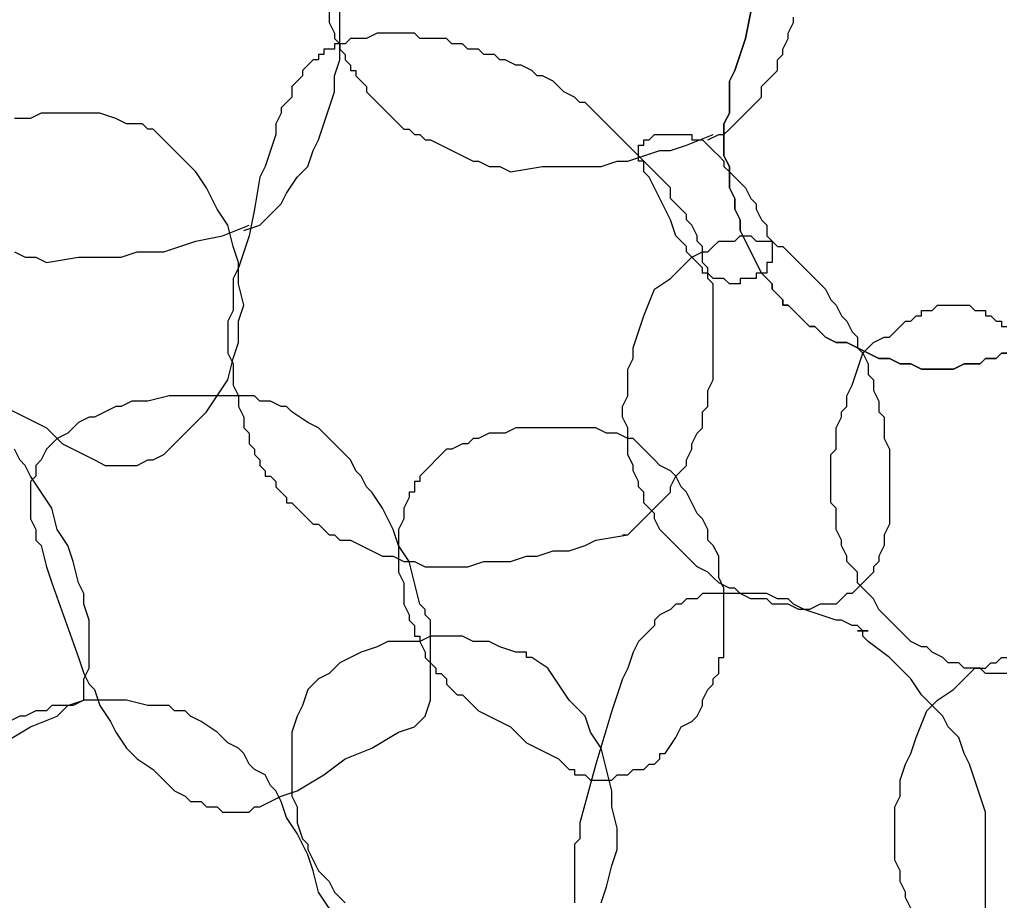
# Model space of a CAD drawing. Header units: millimetres. Extents: x 14 to 424, y 0 to 287.
# Tile 56 of 104: x 346.38 to 354.05, y 116.01 to 122.86. Entities that reach past the tile are written whole.
import ezdxf

# ---------------------------------------------------------------- set-up
doc = ezdxf.new("R2010")
doc.units = ezdxf.units.MM
doc.layers.add('PDF _0', color=7, linetype='Continuous')

msp = doc.modelspace()

# ---------------------------------------------------------------- linework, layer by layer
at = {"layer": 'PDF _0', "lineweight": 25}
for points in [[(348.1287, 121.2219), (348.2533, 121.2634), (348.2948, 121.305), (348.3364, 121.3465), (348.3779, 121.3881), (348.4195, 121.4296), (348.461, 121.5127), (348.5441, 121.6373), (348.6272, 121.7204), (348.6687, 121.845), (348.7103, 121.9281), (348.7518, 122.0527), (348.7933, 122.1774), (348.8349, 122.302), (348.8349, 122.4266), (348.8764, 122.5513), (348.8764, 122.6759), (348.8764, 122.8005), (348.8764, 122.9251)], [(348.7933, 122.9251), (348.7933, 122.8421), (348.8349, 122.759), (348.8349, 122.7174), (348.8764, 122.6759), (348.8764, 122.6343), (348.918, 122.5928), (348.918, 122.5513), (348.9595, 122.5097), (348.9595, 122.4682), (349.0011, 122.4682), (349.0011, 122.4266), (349.0426, 122.3851), (349.0841, 122.3435), (349.0841, 122.302), (349.1257, 122.2605), (349.1672, 122.2189), (349.2088, 122.1774), (349.2503, 122.1358), (349.2919, 122.0943), (349.3334, 122.0527), (349.3749, 122.0112), (349.4165, 122.0112), (349.458, 121.9697), (349.4996, 121.9697), (349.5411, 121.9281), (349.5827, 121.9281), (349.6657, 121.8866), (349.7488, 121.845), (349.8319, 121.8035), (349.915, 121.7619), (349.9565, 121.7619), (350.0396, 121.7204), (350.1227, 121.7204), (350.2058, 121.6789), (350.4551, 121.7204), (350.5797, 121.7204), (350.7043, 121.7204), (350.7874, 121.7204), (350.912, 121.7204), (351.0367, 121.7619), (351.1197, 121.7619), (351.2444, 121.8035), (351.369, 121.845), (351.4521, 121.845), (351.5767, 121.8866), (351.7844, 121.9697)], [(352.0752, 122.9251), (352.0337, 122.7174), (351.9506, 122.4682), (351.9091, 122.3851), (351.9091, 122.3435), (351.9091, 122.302), (351.9091, 122.2189), (351.9091, 122.1358), (351.8675, 122.0527), (351.8675, 121.9697), (351.8675, 121.8866), (351.8675, 121.8035), (351.9091, 121.7204), (351.9091, 121.6373), (351.9091, 121.5542), (351.9506, 121.4711), (351.9506, 121.3881), (351.9921, 121.305), (351.9921, 121.2219), (352.0337, 121.1388), (352.0752, 121.0557), (352.1168, 120.9726), (352.1583, 120.8895), (352.1999, 120.848), (352.2414, 120.8065), (352.2414, 120.7649), (352.2829, 120.7234), (352.3245, 120.6818), (352.3245, 120.6403), (352.366, 120.6403), (352.4076, 120.5987), (352.4491, 120.5572), (352.4907, 120.5157), (352.5322, 120.4741), (352.5737, 120.4741), (352.6568, 120.391), (352.7399, 120.3495), (352.823, 120.3495), (352.9061, 120.3079), (352.9892, 120.2664), (353.0723, 120.2249), (353.1553, 120.2249), (353.2384, 120.1833), (353.3215, 120.1833), (353.4046, 120.1418), (353.4877, 120.1418), (353.6123, 120.1418), (353.6539, 120.1418), (353.7369, 120.1833), (353.7785, 120.1833), (353.82, 120.1833), (353.8616, 120.1833), (353.9031, 120.2249), (353.9447, 120.2249), (353.9862, 120.2249), (354.0277, 120.2664), (354.0693, 120.2664)], [(354.0693, 120.2664), (354.0277, 120.2664), (353.9862, 120.2249), (353.9447, 120.2249), (353.9031, 120.2249), (353.8616, 120.1833), (353.82, 120.1833), (353.7785, 120.1833), (353.7369, 120.1833), (353.6539, 120.1418), (353.6123, 120.1418), (353.4877, 120.1418), (353.4046, 120.1418), (353.3215, 120.1833), (353.2384, 120.1833), (353.1553, 120.2249), (353.0723, 120.2249), (352.9892, 120.2664), (352.9061, 120.3079), (352.823, 120.3495), (352.7399, 120.3495), (352.6568, 120.391), (352.5737, 120.4741), (352.5322, 120.4741), (352.4907, 120.5157), (352.4491, 120.5572), (352.4076, 120.5987), (352.366, 120.6403), (352.3245, 120.6403), (352.3245, 120.6818), (352.2829, 120.7234), (352.2414, 120.7649), (352.2414, 120.8065), (352.1999, 120.848), (352.1583, 120.8895), (352.1168, 120.9726), (352.0752, 121.0557), (352.0337, 121.1388), (351.9921, 121.2219), (351.9921, 121.305), (351.9506, 121.3881), (351.9506, 121.4711), (351.9091, 121.5542), (351.9091, 121.6373), (351.9091, 121.7204), (351.8675, 121.8035), (351.8675, 121.8866), (351.8675, 121.9697), (351.8675, 122.0527), (351.9091, 122.1358), (351.9091, 122.2189), (351.9091, 122.302), (351.9091, 122.3435), (351.9091, 122.3851), (351.9506, 122.4682), (352.0337, 122.7174), (352.0752, 122.9251)], [(351.7429, 121.9281), (351.826, 121.9697), (351.8675, 121.9697), (351.9091, 122.0112), (351.9506, 122.0527), (351.9921, 122.0943), (352.0337, 122.1358), (352.0752, 122.1774), (352.1168, 122.2189), (352.1583, 122.2605), (352.1583, 122.3435), (352.1999, 122.3851), (352.2414, 122.4266), (352.2829, 122.4682), (352.2829, 122.5513), (352.3245, 122.5928), (352.3245, 122.6343), (352.366, 122.7174), (352.366, 122.759), (352.4076, 122.8421), (352.4076, 122.8836)], [(351.0782, 118.854), (351.1197, 118.854), (351.1613, 118.8955), (351.2028, 118.937), (351.2444, 118.9786), (351.2859, 119.0201), (351.3275, 119.0617), (351.369, 119.1032), (351.4105, 119.1448), (351.4521, 119.1863), (351.4521, 119.2278), (351.4936, 119.3109), (351.5352, 119.3525), (351.5767, 119.394), (351.5767, 119.4356), (351.6183, 119.5186), (351.6183, 119.5602), (351.6598, 119.6433), (351.7013, 119.6848), (351.7013, 119.7263), (351.7013, 119.8094), (351.7429, 119.851), (351.7429, 119.9341), (351.7429, 119.9756), (351.7844, 120.0587), (351.7844, 120.1002), (351.7844, 120.1833), (351.7844, 120.2249), (351.7844, 120.3079), (351.7844, 120.3495), (351.7844, 120.4326), (351.7844, 120.4741), (351.7844, 120.5572), (351.7844, 120.5987), (351.7844, 120.6818), (351.7844, 120.7234), (351.7844, 120.8065), (351.7429, 120.848), (351.7429, 120.9311), (351.7013, 120.9726), (351.7013, 121.0142), (351.7013, 121.0973), (351.6598, 121.1388), (351.6598, 121.1803), (351.6183, 121.2634), (351.5767, 121.305), (351.5767, 121.3465), (351.5352, 121.3881), (351.4936, 121.4296), (351.4521, 121.4711), (351.4521, 121.5542), (351.4105, 121.5958), (351.369, 121.6373), (351.3275, 121.6789), (351.2859, 121.7204), (351.2028, 121.8035), (351.1197, 121.8866), (351.0367, 121.9697), (350.9536, 122.0527), (350.8705, 122.1358), (350.8289, 122.1774), (350.7874, 122.2189), (350.7459, 122.2189), (350.7043, 122.2605), (350.6212, 122.302), (350.5797, 122.3435), (350.5381, 122.3851), (350.4551, 122.4266), (350.4135, 122.4266), (350.372, 122.4682), (350.2889, 122.5097), (350.2473, 122.5097), (350.1643, 122.5513), (350.1227, 122.5513), (350.0812, 122.5928), (349.9981, 122.5928), (349.9565, 122.6343), (349.8735, 122.6343), (349.8319, 122.6759), (349.7488, 122.6759), (349.7073, 122.7174), (349.6242, 122.7174), (349.5827, 122.7174), (349.4996, 122.7174), (349.458, 122.759), (349.4165, 122.759), (349.3334, 122.759), (349.2919, 122.759), (349.2088, 122.759), (349.1672, 122.759), (349.0841, 122.7174), (349.0426, 122.7174), (348.9595, 122.7174), (348.918, 122.6759), (348.8764, 122.6759), (348.8349, 122.6759), (348.8349, 122.6343), (348.7933, 122.6343), (348.7518, 122.6343), (348.7518, 122.5928), (348.7103, 122.5928), (348.7103, 122.5513), (348.6687, 122.5513), (348.6272, 122.5097), (348.5856, 122.4682), (348.5856, 122.4266), (348.5441, 122.3851), (348.5025, 122.3435), (348.5025, 122.2605), (348.461, 122.2189), (348.4195, 122.1774), (348.4195, 122.1358), (348.3779, 122.0527), (348.3779, 122.0112), (348.3779, 121.9697), (348.3364, 121.845), (348.2948, 121.7204), (348.2533, 121.6373), (348.2117, 121.3881), (348.1702, 121.1803), (348.0871, 120.9311), (348.0456, 120.848), (348.0456, 120.8065), (348.0456, 120.7649), (348.0456, 120.6818), (348.0456, 120.5987), (348.004, 120.5157), (348.004, 120.4326), (348.004, 120.3495), (348.004, 120.2664), (348.0456, 120.1833), (348.0456, 120.1002), (348.0456, 120.0171), (348.0871, 119.9341), (348.0871, 119.851), (348.1287, 119.7679), (348.1287, 119.6848), (348.1702, 119.6433), (348.1702, 119.6017), (348.1702, 119.5602), (348.2117, 119.5186), (348.2117, 119.4771), (348.2533, 119.4356), (348.2533, 119.394), (348.2948, 119.3525), (348.2948, 119.3109), (348.3364, 119.3109), (348.3779, 119.2694), (348.3779, 119.2278), (348.4195, 119.1863), (348.461, 119.1448), (348.461, 119.1032), (348.5025, 119.1032), (348.5441, 119.0617), (348.5856, 119.0201), (348.6272, 118.9786), (348.6687, 118.937), (348.7103, 118.937), (348.7518, 118.8955), (348.7933, 118.854), (348.8349, 118.854), (348.8764, 118.8124), (348.9595, 118.8124), (349.0426, 118.7709), (349.1257, 118.7293), (349.2088, 118.6878), (349.2919, 118.6878), (349.3749, 118.6462), (349.458, 118.6462), (349.5411, 118.6047), (349.7488, 118.6047), (349.8735, 118.6047), (349.9981, 118.6462), (350.0812, 118.6462), (350.2058, 118.6462), (350.3304, 118.6878), (350.4135, 118.6878), (350.5381, 118.7293), (350.6628, 118.7293), (350.7874, 118.7709), (350.8705, 118.8124), (351.1197, 118.854)], [(346.2592, 119.851), (346.4254, 119.7679), (346.5916, 119.6848), (346.7162, 119.5602), (346.8824, 119.4771), (346.9655, 119.4356), (347.0486, 119.394), (347.1316, 119.394), (347.2147, 119.394), (347.2978, 119.394), (347.3809, 119.4356), (347.4224, 119.4356), (347.5055, 119.4771), (347.5886, 119.5602), (347.6302, 119.6017), (347.8379, 119.8094), (347.921, 119.9341), (348.004, 120.0587), (348.0456, 120.2249), (348.0871, 120.3495), (348.0871, 120.5157), (348.1287, 120.6403), (348.0871, 120.8065), (348.0871, 120.9726), (348.0456, 121.0973), (348.004, 121.2634), (347.921, 121.3881), (347.8379, 121.5542), (347.7548, 121.6789), (347.6717, 121.7619), (347.5471, 121.8866), (347.464, 121.9697), (347.4224, 122.0112), (347.3809, 122.0112), (347.3394, 122.0527), (347.2147, 122.0527), (347.1316, 122.0943), (347.007, 122.1358), (346.8824, 122.1358), (346.7993, 122.1358), (346.6747, 122.1358), (346.55, 122.1358), (346.467, 122.0943), (346.3423, 122.0943)], [(346.3423, 121.0557), (346.4254, 121.0142), (346.5085, 121.0142), (346.5916, 120.9726), (346.8408, 121.0142), (347.0486, 121.0142), (347.1732, 121.0142), (347.2978, 121.0557), (347.4224, 121.0557), (347.5055, 121.0557), (347.6302, 121.0973), (347.7548, 121.1388), (347.9625, 121.1803), (348.1702, 121.2634)], [(354.0693, 117.7738), (354.0277, 117.7738), (353.9862, 117.7738), (353.9447, 117.7738), (353.9031, 117.7738), (353.8616, 117.8154), (353.82, 117.8154), (353.7785, 117.8154), (353.7369, 117.8154), (353.6954, 117.8569), (353.6123, 117.8569), (353.5708, 117.8985), (353.4877, 117.94), (353.4461, 117.9816), (353.4046, 117.9816), (353.3215, 118.0231), (353.28, 118.0646), (353.2384, 118.1062), (353.1969, 118.1477), (353.1553, 118.1893), (353.1138, 118.2308), (353.0723, 118.2724), (353.0307, 118.3554), (352.9892, 118.397), (352.9476, 118.4385), (352.9061, 118.4801), (352.9061, 118.5632), (352.8645, 118.6047), (352.823, 118.6462), (352.823, 118.6878), (352.7815, 118.7709), (352.7815, 118.8124), (352.7399, 118.8955), (352.7399, 118.937), (352.7399, 118.9786), (352.7399, 119.0617), (352.6984, 119.1032), (352.6984, 119.1863), (352.6984, 119.2278), (352.6984, 119.2694), (352.6984, 119.3525), (352.6984, 119.394), (352.6984, 119.4771), (352.7399, 119.5186), (352.7399, 119.5602), (352.7399, 119.6433), (352.7399, 119.6848), (352.7815, 119.7679), (352.7815, 119.8094), (352.823, 119.851), (352.823, 119.9341), (352.8645, 120.0171), (352.9061, 120.1418), (352.9476, 120.2664), (353.0307, 120.3495), (353.1138, 120.391), (353.1553, 120.391), (353.1969, 120.4326), (353.2384, 120.4741), (353.28, 120.5157), (353.3215, 120.5157), (353.3631, 120.5572), (353.4046, 120.5572), (353.4046, 120.5987), (353.4461, 120.5987), (353.4877, 120.5987), (353.5292, 120.6403), (353.5708, 120.6403), (353.6123, 120.6403), (353.6539, 120.6403), (353.6954, 120.6403), (353.7369, 120.6403), (353.7785, 120.6403), (353.82, 120.5987), (353.8616, 120.5987), (353.9031, 120.5987), (353.9031, 120.5572), (353.9447, 120.5572), (353.9862, 120.5157), (354.0277, 120.5157), (354.0277, 120.4741), (354.0693, 120.4741)], [(346.2592, 117.2338), (346.467, 117.3584), (346.6747, 117.4415), (346.7578, 117.5246), (346.8824, 117.5661), (346.8824, 117.7323), (346.9239, 117.8154), (346.9239, 117.8569), (346.9239, 117.94), (346.9239, 118.0231), (346.9239, 118.1062), (346.9239, 118.1893), (346.8824, 118.3139), (346.8824, 118.3554), (346.8824, 118.397), (346.8408, 118.4801), (346.7993, 118.6462), (346.7578, 118.7709), (346.6747, 118.8955), (346.6331, 119.0617), (346.55, 119.1863), (346.467, 119.3109), (346.4254, 119.394), (346.3839, 119.4356), (346.3423, 119.5186)], [(353.9031, 115.946), (353.9031, 116.0706), (353.9031, 116.1952), (353.9031, 116.3614), (353.9031, 116.486), (353.9031, 116.5691), (353.9031, 116.6937), (353.8616, 116.8184), (353.82, 116.943), (353.7785, 117.0676), (353.7369, 117.1507), (353.6954, 117.2753), (353.6123, 117.3584), (353.5708, 117.4415), (353.4877, 117.5246), (353.4046, 117.6077), (353.3215, 117.7323), (353.1553, 117.8985), (352.9892, 118.0231), (352.9476, 118.0646), (352.9476, 118.1062), (352.9061, 118.1062), (352.9476, 118.1062), (352.9892, 118.1062), (352.9476, 118.1062), (352.9061, 118.1477), (352.8645, 118.1477), (352.7815, 118.1893), (352.7399, 118.1893), (352.6153, 118.2308), (352.4907, 118.2724), (352.4076, 118.3139), (352.366, 118.3554), (352.2829, 118.3554), (352.1999, 118.397), (352.1583, 118.397), (352.1168, 118.397), (352.0752, 118.397), (351.9921, 118.397), (351.8675, 118.397), (351.7429, 118.397), (351.7013, 118.397), (351.6598, 118.3554), (351.5767, 118.3554), (351.5352, 118.3139), (351.4936, 118.3139), (351.4521, 118.2724), (351.369, 118.2308), (351.3275, 118.1893), (351.3275, 118.1477), (351.2859, 118.1062), (351.2444, 118.0646), (351.2028, 118.0231), (351.1613, 117.94), (351.1197, 117.8154), (351.0782, 117.7323), (351.0367, 117.6077), (350.9951, 117.483), (350.8705, 117.0676), (350.7459, 116.6106), (350.7459, 116.486), (350.7043, 116.4445), (350.7043, 116.4029), (350.7043, 116.2368), (350.7043, 116.1537), (350.7043, 116.0706), (350.7043, 115.9875)], [(350.912, 115.9875), (350.9536, 116.1121), (350.9951, 116.2783), (351.0367, 116.4029), (351.0367, 116.5691), (350.9951, 116.7353), (350.9951, 116.8599), (350.9536, 117.0261), (350.912, 117.1922), (350.8289, 117.3169), (350.7874, 117.4415), (350.6628, 117.5661), (350.5797, 117.6908), (350.4966, 117.8154), (350.372, 117.8985), (350.3304, 117.8985), (350.3304, 117.94), (350.2889, 117.94), (350.2473, 117.94), (350.1227, 117.9816), (350.0396, 118.0231), (349.915, 118.0231), (349.8319, 118.0646), (349.7073, 118.0646), (349.5827, 118.0646), (349.4996, 118.0231), (349.3749, 118.0231), (349.2503, 118.0231), (349.1672, 117.9816), (349.0426, 117.94), (348.9595, 117.8985), (348.8764, 117.8569), (348.7933, 117.7738), (348.7103, 117.7323), (348.6272, 117.6492), (348.5856, 117.5246), (348.5441, 117.4415), (348.5025, 117.3169), (348.5025, 117.1922), (348.5025, 117.0676), (348.5025, 116.943), (348.5025, 116.8184), (348.5441, 116.7353), (348.5441, 116.6106), (348.5856, 116.486), (348.6272, 116.4445), (348.6272, 116.4029), (348.6687, 116.3198), (348.7103, 116.2368), (348.7933, 116.1537), (348.8349, 116.0706), (348.918, 115.9875)], [(353.3215, 115.946), (353.28, 116.029), (353.28, 116.0706), (353.2384, 116.1537), (353.2384, 116.1952), (353.2384, 116.2368), (353.1969, 116.3198), (353.1969, 116.3614), (353.1969, 116.4445), (353.1969, 116.486), (353.1969, 116.5276), (353.1969, 116.6106), (353.1969, 116.6522), (353.1969, 116.7353), (353.2384, 116.8184), (353.2384, 116.943), (353.28, 117.0676), (353.3215, 117.1507), (353.3631, 117.2753), (353.4461, 117.483), (353.5292, 117.5661), (353.6539, 117.6492), (353.7369, 117.7323), (353.7785, 117.7738), (353.82, 117.8154), (353.9031, 117.8154), (353.9447, 117.8569), (353.9862, 117.8569), (354.0277, 117.8985), (354.0693, 117.8985)], [(348.7933, 115.946), (348.7103, 116.0706), (348.6687, 116.2368), (348.6272, 116.3614), (348.5441, 116.5276), (348.461, 116.6522), (348.4195, 116.7768), (348.3779, 116.8599), (348.3364, 116.9014), (348.2948, 116.9845), (348.2117, 117.0261), (348.1702, 117.0676), (348.1287, 117.1507), (348.0871, 117.1922), (348.004, 117.2338), (347.9625, 117.2753), (347.921, 117.3169), (347.7963, 117.4), (347.7132, 117.4415), (347.6717, 117.483), (347.5886, 117.483), (347.5471, 117.5246), (347.464, 117.5246), (347.3809, 117.5246), (347.2147, 117.5661), (347.0901, 117.5661), (347.007, 117.5661), (346.9239, 117.5661), (346.8824, 117.5661), (346.7993, 117.5246), (346.7162, 117.5246), (346.6331, 117.5246), (346.5916, 117.483), (346.5085, 117.483), (346.4254, 117.4415), (346.3839, 117.4415), (346.3008, 117.4)]]:
    msp.add_lwpolyline(points, dxfattribs=at)
for points in [[(351.2859, 121.6373), (351.2444, 121.6789), (351.2444, 121.7204), (351.2444, 121.7619), (351.2028, 121.7619), (351.2028, 121.8035), (351.2028, 121.845), (351.2028, 121.8866), (351.2444, 121.8866), (351.2444, 121.9281), (351.2859, 121.9281), (351.3275, 121.9697), (351.369, 121.9697), (351.4105, 121.9697), (351.4521, 121.9697), (351.4936, 121.9697), (351.5352, 121.9697), (351.5767, 121.9697), (351.6183, 121.9697), (351.6183, 121.9281), (351.6598, 121.9281), (351.7013, 121.9281), (351.7429, 121.8866), (351.7844, 121.845), (351.826, 121.8035), (351.8675, 121.7619), (351.8675, 121.7204), (351.9091, 121.6789), (351.9506, 121.6373), (351.9921, 121.5958), (352.0337, 121.5542), (352.0752, 121.4711), (352.1168, 121.4296), (352.1168, 121.3881), (352.1583, 121.305), (352.1999, 121.2634), (352.1999, 121.2219), (352.1999, 121.1803), (352.2414, 121.1388), (352.2414, 121.0973), (352.2414, 121.0557), (352.2414, 121.0142), (352.2414, 120.9726), (352.1999, 120.9726), (352.1999, 120.9311), (352.1999, 120.8895), (352.1583, 120.8895), (352.1168, 120.8895), (352.1168, 120.848), (352.0752, 120.848), (352.0337, 120.848), (351.9921, 120.848), (351.9921, 120.8065), (351.9506, 120.8065), (351.9091, 120.8065), (351.8675, 120.848), (351.826, 120.848), (351.7844, 120.848), (351.7429, 120.8895), (351.7013, 120.8895), (351.7013, 120.9311), (351.6598, 120.9726), (351.6183, 121.0142), (351.5767, 121.0557), (351.5767, 121.0973), (351.4936, 121.1803), (351.4521, 121.305), (351.4105, 121.3881), (351.369, 121.4711)], [(351.3275, 120.7649), (351.4521, 120.848), (351.5352, 120.9311), (351.5767, 120.9726), (351.6183, 121.0142), (351.7013, 121.0557), (351.7429, 121.0557), (351.7844, 121.0973), (351.826, 121.1388), (351.8675, 121.1388), (351.9506, 121.1388), (351.9921, 121.1803), (352.0337, 121.1803), (352.0752, 121.1803), (352.1168, 121.1388), (352.1999, 121.1388), (352.2414, 121.1388), (352.2829, 121.0973), (352.3245, 121.0973), (352.366, 121.0557), (352.4076, 121.0142), (352.4491, 120.9726), (352.4907, 120.9311), (352.5322, 120.8895), (352.5737, 120.848), (352.6153, 120.8065), (352.6568, 120.7649), (352.6984, 120.6818), (352.7399, 120.6403), (352.7815, 120.5572), (352.823, 120.5157), (352.8645, 120.4326), (352.9061, 120.391), (352.9061, 120.3079), (352.9476, 120.2664), (352.9892, 120.1833), (352.9892, 120.1002), (353.0307, 120.0587), (353.0307, 119.9756), (353.0723, 119.8925), (353.0723, 119.8094), (353.1138, 119.7679), (353.1138, 119.6848), (353.1138, 119.6017), (353.1553, 119.5186), (353.1553, 119.4771), (353.1553, 119.394), (353.1553, 119.3109), (353.1553, 119.2694), (353.1553, 119.1863), (353.1553, 119.1032), (353.1553, 119.0617), (353.1553, 118.9786), (353.1553, 118.937), (353.1138, 118.854), (353.1138, 118.8124), (353.1138, 118.7709), (353.0723, 118.6878), (353.0723, 118.6462), (353.0307, 118.6047), (353.0307, 118.5632), (352.9892, 118.5216), (352.9476, 118.4801), (352.9061, 118.4385), (352.8645, 118.397), (352.823, 118.397), (352.7815, 118.3554), (352.7399, 118.3139), (352.6984, 118.3139), (352.6568, 118.3139), (352.6153, 118.3139), (352.5322, 118.2724), (352.4907, 118.2724), (352.4491, 118.2724), (352.366, 118.3139), (352.3245, 118.3139), (352.2414, 118.3139), (352.1999, 118.3554), (352.1168, 118.3554), (352.0752, 118.3554), (351.9921, 118.397), (351.9506, 118.4385), (351.9091, 118.4385), (351.826, 118.4801), (351.7844, 118.5216), (351.7429, 118.5632), (351.6598, 118.6047), (351.6183, 118.6462), (351.5767, 118.6878), (351.5352, 118.7293), (351.4936, 118.7709), (351.4521, 118.8124), (351.4105, 118.854), (351.369, 118.8955), (351.3275, 118.9786), (351.3275, 119.0201), (351.2859, 119.0617), (351.2444, 119.1032), (351.2444, 119.1863), (351.2028, 119.2278), (351.2028, 119.2694), (351.1613, 119.3525), (351.1613, 119.394), (351.1197, 119.4771), (351.1197, 119.5186), (351.1197, 119.5602), (351.1197, 119.6433), (351.1197, 119.6848), (351.0782, 119.7679), (351.0782, 119.8094), (351.0782, 119.851), (351.1197, 119.9341), (351.1197, 119.9756), (351.1197, 120.0587), (351.1197, 120.1002), (351.1197, 120.1418), (351.1613, 120.2249), (351.1613, 120.2664), (351.1613, 120.3079), (351.2028, 120.4326), (351.2444, 120.5572)], [(349.5411, 117.4415), (349.5827, 117.5661), (349.5827, 117.6492), (349.5827, 117.7323), (349.5827, 117.8154), (349.5827, 117.8985), (349.5827, 117.94), (349.5827, 118.0231), (349.5827, 118.1893), (349.5411, 118.2308), (349.5411, 118.2724), (349.4996, 118.3139), (349.4165, 118.6462), (349.3334, 118.7709), (349.2919, 118.8955), (349.2088, 119.0617), (349.1257, 119.1863), (349.0841, 119.2278), (349.0426, 119.3109), (349.0011, 119.3525), (348.9595, 119.4356), (348.918, 119.4771), (348.8764, 119.5186), (348.8349, 119.5602), (348.7518, 119.6433), (348.7103, 119.6848), (348.6272, 119.7263), (348.5025, 119.8094), (348.461, 119.851), (348.4195, 119.851), (348.3364, 119.8925), (348.2533, 119.8925), (348.2117, 119.9341), (348.1287, 119.9341), (347.9625, 119.9341), (347.8379, 119.9341), (347.7548, 119.9341), (347.6717, 119.9341), (347.5886, 119.9341), (347.5471, 119.9341), (347.3809, 119.8925), (347.2563, 119.8925), (347.1732, 119.851), (347.1316, 119.851), (347.0486, 119.8094), (346.9655, 119.7679), (346.9239, 119.7679), (346.8408, 119.7263), (346.7993, 119.6848), (346.7578, 119.6433), (346.6747, 119.6017), (346.6331, 119.5602), (346.5916, 119.5186), (346.55, 119.4356), (346.5085, 119.394), (346.5085, 119.3109), (346.467, 119.2694), (346.467, 119.1863), (346.467, 119.1032), (346.467, 119.0617), (346.467, 118.9786), (346.5085, 118.8955), (346.5085, 118.8124), (346.55, 118.7709), (346.5916, 118.6047), (346.6331, 118.4801), (346.8408, 117.8985), (346.8824, 117.7738), (346.9239, 117.6908), (346.9655, 117.6492), (347.007, 117.5246), (347.0901, 117.4), (347.1316, 117.3169), (347.2147, 117.1922), (347.2978, 117.1092), (347.4224, 117.0261), (347.464, 116.9845), (347.5055, 116.943), (347.5471, 116.9014), (347.5886, 116.8599), (347.6717, 116.8184), (347.7132, 116.7768), (347.7963, 116.7768), (347.8379, 116.7353), (347.921, 116.7353), (347.9625, 116.6937), (348.0456, 116.6937), (348.0871, 116.6937), (348.1702, 116.6937), (348.2117, 116.7353), (348.2533, 116.7353), (348.3364, 116.7768), (348.4195, 116.8184), (348.5441, 116.8599), (348.7518, 116.9845), (348.918, 117.1092), (349.1257, 117.1922), (349.3334, 117.3169), (349.458, 117.3584)], [(351.4105, 117.1507), (351.4936, 117.2753), (351.5352, 117.3584), (351.6183, 117.4), (351.6598, 117.4415), (351.7013, 117.5246), (351.7013, 117.5661), (351.7429, 117.6492), (351.7844, 117.6908), (351.7844, 117.7323), (351.826, 117.7738), (351.826, 117.8154), (351.826, 117.8569), (351.826, 117.8985), (351.8675, 117.8985), (351.8675, 117.94), (351.8675, 117.9816), (351.8675, 118.0646), (351.8675, 118.1477), (351.8675, 118.2308), (351.8675, 118.3139), (351.8675, 118.3554), (351.8675, 118.4385), (351.826, 118.5216), (351.826, 118.6047), (351.826, 118.6878), (351.7844, 118.7709), (351.7429, 118.8124), (351.7429, 118.8955), (351.7013, 118.9786), (351.6598, 119.0201), (351.6183, 119.1032), (351.5767, 119.1863), (351.5352, 119.2278), (351.4936, 119.3109), (351.4521, 119.3525), (351.369, 119.394), (351.3275, 119.4356), (351.2859, 119.4771), (351.2028, 119.5602), (351.1613, 119.6017), (351.1197, 119.6017), (351.0367, 119.6433), (350.9951, 119.6433), (350.9536, 119.6433), (350.8705, 119.6848), (350.8289, 119.6848), (350.7874, 119.6848), (350.7043, 119.6848), (350.6628, 119.6848), (350.6212, 119.6848), (350.5381, 119.6848), (350.4966, 119.6848), (350.4551, 119.6848), (350.4135, 119.6848), (350.3304, 119.6848), (350.2889, 119.6848), (350.2473, 119.6848), (350.1643, 119.6433), (350.1227, 119.6433), (350.0812, 119.6433), (350.0396, 119.6433), (349.9565, 119.6017), (349.915, 119.6017), (349.8735, 119.5602), (349.8319, 119.5602), (349.7488, 119.5186), (349.7073, 119.5186), (349.6657, 119.4771), (349.6242, 119.4356), (349.5827, 119.394), (349.5411, 119.3525), (349.4996, 119.3109), (349.4996, 119.2694), (349.458, 119.2694), (349.458, 119.2278), (349.458, 119.1863), (349.4165, 119.1863), (349.4165, 119.1448), (349.3749, 119.0617), (349.3749, 119.0201), (349.3749, 118.9786), (349.3334, 118.8955), (349.3334, 118.854), (349.3334, 118.7709), (349.3334, 118.7293), (349.3334, 118.6462), (349.3334, 118.6047), (349.3334, 118.5632), (349.3749, 118.4801), (349.3749, 118.4385), (349.3749, 118.3554), (349.3749, 118.3139), (349.4165, 118.2308), (349.4165, 118.1893), (349.458, 118.1477), (349.458, 118.0646), (349.4996, 118.0646), (349.4996, 118.0231), (349.5411, 117.94), (349.5411, 117.8985), (349.5827, 117.8569), (349.6242, 117.8154), (349.6242, 117.7738), (349.6657, 117.7738), (349.7073, 117.7323), (349.7073, 117.6908), (349.7488, 117.6492), (349.7904, 117.6077), (349.8319, 117.6077), (349.8735, 117.5661), (349.915, 117.5246), (349.9565, 117.483), (350.0396, 117.4415), (350.1227, 117.4), (350.2058, 117.3584), (350.3304, 117.2338), (350.4135, 117.1922), (350.4966, 117.1507), (350.5797, 117.1092), (350.6628, 117.0261), (350.7043, 117.0261), (350.7043, 116.9845), (350.7459, 116.9845), (350.7874, 116.9845), (350.8289, 116.943), (350.8705, 116.943), (350.912, 116.943), (350.9951, 116.943), (351.0367, 116.9845), (351.0782, 116.9845), (351.1197, 116.9845), (351.1613, 117.0261), (351.2028, 117.0261), (351.2444, 117.0261), (351.2859, 117.0676), (351.3275, 117.0676), (351.369, 117.1092), (351.369, 117.1507)]]:
    msp.add_lwpolyline(points, close=True, dxfattribs=at)
msp.add_ellipse((359.2605, 150.4187), major_axis=(-6.9309, 25.7432), ratio=0.681156, start_param=2.84467, end_param=9.127855, dxfattribs=at)

doc.saveas('drawing.dxf')
